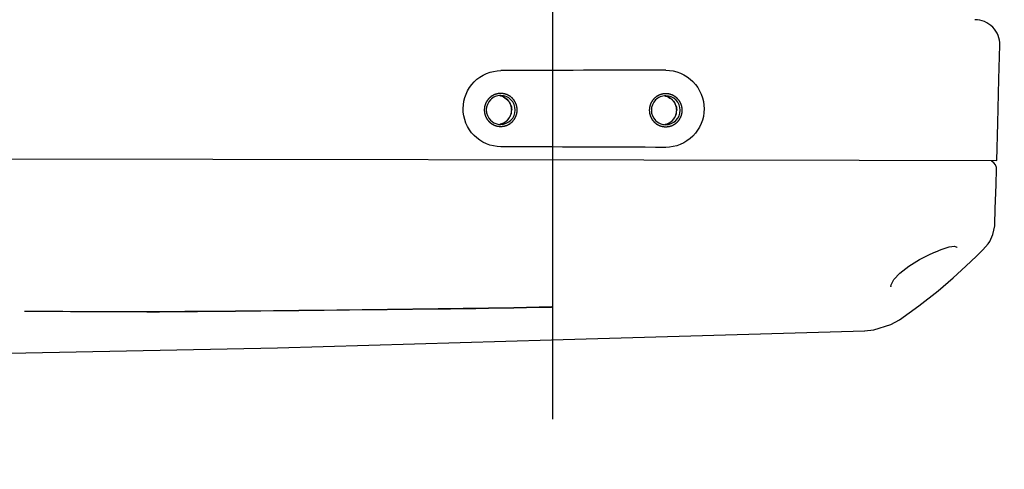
# Model space of a CAD drawing. Header units: millimetres. Extents: x 4086 to 10416, y 123 to 1549.
# Tile 231 of 256: x 9509 to 9529, y 572 to 581. Entities that reach past the tile are written whole.
import ezdxf

# ---------------------------------------------------------------- set-up
doc = ezdxf.new("R2010")
doc.units = ezdxf.units.MM
for name, color, linetype in [('中心线', 7, 'Continuous'), ('外形图', 7, 'Continuous'), ('运动范围', 7, 'Continuous')]:
    doc.layers.add(name, color=color, linetype=linetype)
doc.styles.add('思源黑', font='SourceHanSansCN-Normal.ttf')
doc.dimstyles.new('尺寸标注_1_6比例中六弯折', dxfattribs={"dimtxt": 10, "dimasz": 8, "dimexe": 2, "dimexo": 1.5, "dimgap": 1, "dimtad": 1, "dimtih": 1, "dimtoh": 1, "dimdec": 1, "dimlfac": 6, "dimdsep": 46, "dimtxsty": '思源黑', "dimcen": 0.09, "dimadec": 0, "dimazin": 0, "dimtp": 0.01, "dimtm": 0.01, "dimtfac": 1, "dimtdec": 1, "dimtofl": 0, "dimtmove": 0, "dimatfit": 3, "dimfxl": 1, "dimtolj": 1, "dimarcsym": 0})

# ---------------------------------------------------------------- blocks, each defined once
blk = doc.blocks.new('*D680')
at = {"layer": 'Defpoints', "color": 0}
for p in [(9364.758, 590.013), (9588.057, 409.452)]:
    blk.add_point(p, dxfattribs=at)
at = {"layer": '中心线', "color": 0}
for p, q in [((9364.758, 589.923), (9364.758, 590.103)), ((9364.668, 590.013), (9364.848, 590.013))]:
    blk.add_line(p, q, dxfattribs=at)
at = {"layer": '中心线', "color": 0, "lineweight": -2}
for p in [(9594.278, 404.422), (9657.035, 383.913)]:
    blk.add_line(p, (9619.641, 383.913), dxfattribs=at)
at = {"layer": '中心线', "color": 0}
blk.add_solid([(9595.116, 405.459), (9593.439, 403.385), (9588.057, 409.452)], dxfattribs=at)
at = {"layer": '中心线', "color": 0, "insert": (9638.838, 395.282), "char_height": 10, "attachment_point": 2, "style": '思源黑'}
blk.add_mtext('\\A1;R1723', dxfattribs=at)

msp = doc.modelspace()

# ---------------------------------------------------------------- linework, layer by layer
at = {"layer": '中心线', "color": 0}
msp.add_line((9519.749, 572.936), (9519.749, 608.733), dxfattribs=at)
at = {"layer": '外形图', "color": 7, "linetype": 'Continuous'}
for p, q in [((9475.194, 578.239), (9525.917, 578.15)), ((9525.917, 578.15), (9528.69, 578.146)), ((9528.633, 578.101), (9528.582, 578.133)), ((9527.46, 576.308), (9527.572, 576.352)), ((9527.892, 576.398), (9527.892, 576.399)), ((9528.376, 576.312), (9528.409, 576.346)), ((9528.409, 576.346), (9528.516, 576.471)), ((9528.516, 576.471), (9528.548, 576.517)), ((9528.516, 576.471), (9528.516, 576.471)), ((9528.548, 576.517), (9528.548, 576.517)), ((9527.348, 576.262), (9527.459, 576.308)), ((9528.28, 576.221), (9528.376, 576.312)), ((9526.558, 575.607), (9526.558, 575.606)), ((9526.732, 574.94), (9526.73, 574.939)), ((9519.722, 574.536), (9526.035, 574.72))]:
    msp.add_line(p, q, dxfattribs=at)
for points in [[(9528.69, 578.146), (9528.711, 578.896), (9528.734, 579.78), (9528.751, 580.468)], [(9528.685, 577.974), (9528.683, 578.006), (9528.667, 578.056), (9528.633, 578.101)], [(9528.651, 576.855), (9528.661, 577.172), (9528.676, 577.662), (9528.685, 577.974)], [(9528.548, 576.517), (9528.614, 576.657), (9528.65, 576.832), (9528.651, 576.855)], [(9527.572, 576.352), (9527.734, 576.406), (9527.84, 576.419), (9527.887, 576.404), (9527.892, 576.401)], [(9526.558, 575.607), (9526.563, 575.642), (9526.618, 575.748), (9526.738, 575.88), (9526.917, 576.021), (9527.131, 576.154), (9527.348, 576.262)], [(9526.73, 574.939), (9527.124, 575.218), (9527.513, 575.525), (9527.812, 575.783), (9528.068, 576.018), (9528.28, 576.221)], [(9473.664, 575.338), (9476.721, 574.949), (9480.561, 574.623), (9485.176, 574.397), (9490.926, 574.262), (9498.548, 574.194), (9507.093, 574.234), (9514.197, 574.377), (9519.721, 574.536)], [(9526.029, 574.72), (9526.214, 574.737), (9526.558, 574.842), (9526.732, 574.941)]]:
    msp.add_lwpolyline(points, dxfattribs=at)
for centre, radius, start, end in [((9528.251, 580.48), 0.5, 358.6537, 89.9), ((9522.292, -281.617), 861.58, 90.017875, 90.238896), ((9518.697, 579.163), 0.291, 257.9234, 269.8644), ((9522.022, 579.157), 0.291, 257.9234, 269.8644)]:
    msp.add_arc(centre, radius, start, end, dxfattribs=at)
for points, knots in [([(9518.696, 578.422), (9518.501, 578.423), (9518.097, 578.592), (9517.859, 579.191), (9518.101, 579.787), (9518.505, 579.955), (9518.699, 579.956)], [0, 0, 0, 0, 6786.505488, 13587.964682, 20390.558976, 27178.289766, 27178.289766, 27178.289766, 27178.289766]), ([(9522.023, 579.963), (9522.22, 579.963), (9522.632, 579.793), (9522.876, 579.185), (9522.629, 578.578), (9522.217, 578.409), (9522.02, 578.41)], [0, 0, 0, 0, 6856.172255, 13727.660363, 20599.75513, 27456.546534, 27456.546534, 27456.546534, 27456.546534]), ([(9519.029, 579.162), (9519.028, 579.168), (9519.027, 579.179), (9519.026, 579.192), (9519.025, 579.203), (9519.024, 579.21), (9519.024, 579.215), (9519.023, 579.219), (9519.023, 579.222), (9519.023, 579.225), (9519.023, 579.226), (9519.023, 579.227), (9519.022, 579.228), (9519.022, 579.229), (9519.021, 579.232), (9519.02, 579.235), (9519.019, 579.239), (9519.018, 579.244), (9519.016, 579.251), (9519.013, 579.258), (9519.011, 579.266), (9519.009, 579.273), (9519.008, 579.278), (9519.006, 579.282), (9519.005, 579.285), (9519.005, 579.287), (9519.004, 579.288), (9519.004, 579.289), (9519.004, 579.29), (9519.003, 579.292), (9519.002, 579.294), (9519, 579.297), (9518.998, 579.3), (9518.996, 579.305), (9518.993, 579.311), (9518.989, 579.318), (9518.985, 579.325), (9518.982, 579.331), (9518.979, 579.336), (9518.977, 579.34), (9518.976, 579.343), (9518.975, 579.345), (9518.974, 579.346), (9518.974, 579.347), (9518.973, 579.348), (9518.972, 579.349), (9518.971, 579.351), (9518.968, 579.353), (9518.966, 579.357), (9518.962, 579.361), (9518.958, 579.366), (9518.953, 579.373), (9518.948, 579.379), (9518.943, 579.384), (9518.94, 579.389), (9518.937, 579.392), (9518.935, 579.395), (9518.933, 579.396), (9518.933, 579.397), (9518.932, 579.398), (9518.931, 579.399), (9518.93, 579.4), (9518.928, 579.401), (9518.926, 579.403), (9518.923, 579.406), (9518.918, 579.409), (9518.913, 579.414), (9518.907, 579.419), (9518.901, 579.424), (9518.895, 579.428), (9518.891, 579.432), (9518.888, 579.434), (9518.885, 579.437), (9518.884, 579.438), (9518.883, 579.439), (9518.882, 579.44), (9518.881, 579.44), (9518.88, 579.441), (9518.878, 579.442), (9518.875, 579.444), (9518.871, 579.445), (9518.866, 579.448), (9518.86, 579.451), (9518.853, 579.455), (9518.846, 579.459), (9518.84, 579.462), (9518.835, 579.465), (9518.832, 579.467), (9518.829, 579.468), (9518.827, 579.469), (9518.826, 579.47), (9518.825, 579.471), (9518.824, 579.471), (9518.822, 579.471), (9518.82, 579.472), (9518.817, 579.473), (9518.813, 579.474), (9518.808, 579.476), (9518.801, 579.478), (9518.794, 579.48), (9518.786, 579.482), (9518.779, 579.484), (9518.774, 579.486), (9518.77, 579.487), (9518.767, 579.488), (9518.765, 579.489), (9518.764, 579.489), (9518.763, 579.49), (9518.762, 579.49), (9518.76, 579.49), (9518.758, 579.49), (9518.754, 579.49), (9518.75, 579.491), (9518.745, 579.491), (9518.738, 579.492), (9518.73, 579.493), (9518.722, 579.494), (9518.715, 579.495), (9518.709, 579.495), (9518.705, 579.495), (9518.702, 579.496), (9518.699, 579.496), (9518.698, 579.496), (9518.697, 579.496), (9518.696, 579.496), (9518.695, 579.496), (9518.692, 579.496), (9518.689, 579.496), (9518.685, 579.495), (9518.679, 579.495), (9518.673, 579.494), (9518.665, 579.493), (9518.657, 579.492), (9518.65, 579.492), (9518.644, 579.491), (9518.64, 579.491), (9518.637, 579.491), (9518.635, 579.49), (9518.633, 579.49), (9518.632, 579.49), (9518.631, 579.49), (9518.63, 579.489), (9518.628, 579.489), (9518.625, 579.488), (9518.621, 579.487), (9518.616, 579.485), (9518.609, 579.483), (9518.601, 579.481), (9518.594, 579.478), (9518.587, 579.476), (9518.582, 579.475), (9518.578, 579.474), (9518.575, 579.473), (9518.572, 579.472), (9518.571, 579.472), (9518.57, 579.471), (9518.569, 579.471), (9518.568, 579.47), (9518.566, 579.469), (9518.563, 579.468), (9518.559, 579.466), (9518.555, 579.463), (9518.549, 579.46), (9518.542, 579.456), (9518.534, 579.452), (9518.528, 579.449), (9518.524, 579.447), (9518.52, 579.445), (9518.517, 579.443), (9518.515, 579.442), (9518.514, 579.441), (9518.513, 579.441), (9518.512, 579.44), (9518.511, 579.439), (9518.509, 579.438), (9518.506, 579.436), (9518.503, 579.433), (9518.499, 579.43), (9518.494, 579.425), (9518.487, 579.42), (9518.481, 579.415), (9518.476, 579.41), (9518.471, 579.407), (9518.468, 579.404), (9518.465, 579.402), (9518.464, 579.401), (9518.462, 579.4), (9518.462, 579.399), (9518.461, 579.398), (9518.46, 579.397), (9518.459, 579.395), (9518.457, 579.393), (9518.454, 579.39), (9518.45, 579.385), (9518.446, 579.38), (9518.441, 579.374), (9518.436, 579.368), (9518.432, 579.362), (9518.428, 579.358), (9518.426, 579.355), (9518.423, 579.353), (9518.422, 579.351), (9518.421, 579.35), (9518.42, 579.349), (9518.42, 579.348), (9518.419, 579.347), (9518.418, 579.345), (9518.417, 579.342), (9518.415, 579.338), (9518.412, 579.333), (9518.409, 579.327), (9518.405, 579.32), (9518.401, 579.313), (9518.398, 579.307), (9518.395, 579.302), (9518.393, 579.299), (9518.392, 579.296), (9518.391, 579.294), (9518.39, 579.293), (9518.39, 579.292), (9518.389, 579.291), (9518.389, 579.289), (9518.388, 579.287), (9518.387, 579.284), (9518.386, 579.28), (9518.384, 579.275), (9518.382, 579.268), (9518.38, 579.261), (9518.378, 579.253), (9518.376, 579.246), (9518.374, 579.241), (9518.373, 579.237), (9518.372, 579.234), (9518.371, 579.232), (9518.371, 579.23), (9518.37, 579.229), (9518.37, 579.228), (9518.37, 579.227), (9518.37, 579.225), (9518.37, 579.221), (9518.369, 579.217), (9518.369, 579.212), (9518.368, 579.205), (9518.367, 579.194), (9518.366, 579.18), (9518.364, 579.169), (9518.364, 579.164)], [0, 0, 0, 0, 22687.466823, 45374.933645, 56718.667056, 68062.400468, 73734.267173, 79406.133879, 85078.000584, 87913.933937, 89331.900614, 90749.86729, 92167.833966, 93585.800643, 96421.733996, 102093.600701, 107765.467407, 113437.334113, 124781.067524, 136124.800935, 147468.534346, 158812.267758, 164484.134463, 170156.001169, 175827.867874, 178663.801227, 180081.767904, 181499.73458, 182917.701257, 184335.667933, 187171.601286, 192843.467991, 198515.334697, 204187.201403, 215530.934814, 226874.668225, 238218.401636, 249562.135048, 255234.001753, 260905.868459, 266577.735165, 269413.668517, 270831.635194, 272249.60187, 273667.568547, 275085.535223, 277921.468576, 283593.335281, 289265.201987, 294937.068693, 306280.802104, 317624.535515, 328968.268926, 340312.002338, 345983.869043, 351655.735749, 357327.602455, 360163.535807, 361581.502484, 362999.46916, 364417.435837, 365835.402513, 368671.335866, 374343.202571, 380015.069277, 385686.935983, 397030.669394, 408374.402805, 419718.136217, 431061.869628, 436733.736333, 442405.603039, 448077.469745, 450913.403097, 452331.369774, 453749.33645, 455167.303127, 456585.269803, 459421.203156, 465093.069862, 470764.936567, 476436.803273, 487780.536684, 499124.270095, 510468.003507, 521811.736918, 527483.603623, 533155.470329, 538827.337035, 541663.270388, 543081.237064, 544499.20374, 545917.170417, 547335.137093, 550171.070446, 555842.937152, 561514.803857, 567186.670563, 578530.403974, 589874.137385, 601217.870797, 612561.604208, 618233.470914, 623905.337619, 629577.204325, 632413.137678, 633831.104354, 635249.07103, 636667.037707, 638085.004383, 640920.937736, 646592.804442, 652264.671147, 657936.537853, 669280.271264, 680624.004675, 691967.738087, 703311.471498, 708983.338204, 714655.204909, 720327.071615, 723163.004968, 724580.971644, 725998.93832, 727416.904997, 728834.871673, 731670.805026, 737342.671732, 743014.538437, 748686.405143, 760030.138554, 771373.871965, 782717.605377, 794061.338788, 799733.205494, 805405.072199, 811076.938905, 813912.872258, 815330.838934, 816748.805611, 818166.772287, 819584.738963, 822420.672316, 828092.539022, 833764.405727, 839436.272433, 850780.005844, 862123.739256, 873467.472667, 884811.206078, 890483.072784, 896154.939489, 901826.806195, 904662.739548, 906080.706224, 907498.672901, 908916.639577, 910334.606253, 913170.539606, 918842.406312, 924514.273017, 930186.139723, 941529.873134, 952873.606546, 964217.339957, 975561.073368, 981232.940074, 986904.806779, 992576.673485, 995412.606838, 996830.573514, 998248.540191, 999666.506867, 1001084.473543, 1003920.406896, 1009592.273602, 1015264.140308, 1020936.007013, 1032279.740424, 1043623.473836, 1054967.207247, 1066310.940658, 1071982.807364, 1077654.674069, 1083326.540775, 1086162.474128, 1087580.440804, 1088998.407481, 1090416.374157, 1091834.340834, 1094670.274186, 1100342.140892, 1106014.007598, 1111685.874303, 1123029.607714, 1134373.341126, 1145717.074537, 1157060.807948, 1162732.674654, 1168404.541359, 1174076.408065, 1176912.341418, 1178330.308094, 1179748.274771, 1181166.241447, 1182584.208124, 1185420.141476, 1191092.008182, 1196763.874888, 1202435.741593, 1213779.475005, 1225123.208416, 1236466.941827, 1247810.675238, 1253482.541944, 1259154.40865, 1264826.275355, 1267662.208708, 1269080.175384, 1270498.142061, 1271916.108737, 1273334.075414, 1276170.008766, 1281841.875472, 1287513.742178, 1293185.608883, 1304529.342295, 1315873.075706, 1327216.809117, 1338560.542528, 1344232.409234, 1349904.27594, 1355576.142645, 1358412.075998, 1359830.042674, 1361248.009351, 1362665.976027, 1364083.942704, 1366919.876056, 1372591.742762, 1378263.609468, 1383935.476173, 1395279.209585, 1406622.942996, 1429310.409818, 1451997.876641, 1451997.876641, 1451997.876641, 1451997.876641]), ([(9518.918, 579.163), (9518.917, 579.167), (9518.916, 579.175), (9518.915, 579.188), (9518.914, 579.198), (9518.913, 579.207), (9518.913, 579.212), (9518.912, 579.216), (9518.912, 579.218), (9518.912, 579.219), (9518.912, 579.22), (9518.912, 579.221), (9518.911, 579.223), (9518.91, 579.226), (9518.909, 579.232), (9518.906, 579.24), (9518.904, 579.248), (9518.901, 579.256), (9518.899, 579.262), (9518.898, 579.267), (9518.897, 579.271), (9518.896, 579.273), (9518.895, 579.275), (9518.894, 579.277), (9518.894, 579.278), (9518.892, 579.281), (9518.89, 579.285), (9518.887, 579.291), (9518.883, 579.299), (9518.879, 579.306), (9518.874, 579.314), (9518.872, 579.318), (9518.87, 579.322), (9518.868, 579.325), (9518.867, 579.327), (9518.866, 579.329), (9518.864, 579.331), (9518.863, 579.333), (9518.86, 579.336), (9518.857, 579.34), (9518.852, 579.345), (9518.847, 579.351), (9518.842, 579.358), (9518.837, 579.363), (9518.834, 579.367), (9518.833, 579.369), (9518.831, 579.37), (9518.83, 579.372), (9518.828, 579.374), (9518.825, 579.376), (9518.822, 579.378), (9518.818, 579.381), (9518.811, 579.387), (9518.805, 579.392), (9518.798, 579.397), (9518.793, 579.401), (9518.789, 579.404), (9518.787, 579.406), (9518.786, 579.407), (9518.785, 579.408), (9518.783, 579.409), (9518.78, 579.41), (9518.776, 579.412), (9518.772, 579.415), (9518.766, 579.418), (9518.758, 579.422), (9518.751, 579.425), (9518.743, 579.429), (9518.738, 579.432), (9518.735, 579.434), (9518.733, 579.434), (9518.732, 579.435), (9518.731, 579.435), (9518.73, 579.436), (9518.728, 579.436), (9518.724, 579.437), (9518.719, 579.439), (9518.711, 579.441), (9518.701, 579.444), (9518.688, 579.447), (9518.68, 579.449), (9518.676, 579.451)], [0, 0, 0, 0, 14776.108375, 29552.21675, 44328.325124, 51716.379312, 59104.433499, 62798.460593, 64645.47414, 66492.487686, 67415.99446, 68339.501233, 70186.51478, 73880.541874, 81268.596061, 88656.650249, 103432.758623, 110820.812811, 118208.866998, 125596.921186, 129290.948279, 132984.975373, 134831.98892, 136679.002467, 138526.016014, 140373.02956, 147761.083748, 155149.137935, 162537.192123, 177313.300497, 184701.354685, 192089.408872, 195783.435966, 199477.463059, 203171.490153, 205018.5037, 206865.517247, 210559.544341, 214253.571434, 221641.625622, 229029.679809, 236417.733996, 251193.842371, 258581.896559, 262275.923652, 265969.950746, 267816.964293, 269663.97784, 273358.004933, 277052.032027, 280746.059121, 288134.113308, 295522.167496, 310298.27587, 317686.330058, 325074.384245, 332462.438432, 334309.451979, 336156.465526, 338003.479073, 339850.49262, 343544.519714, 347238.546807, 354626.600995, 362014.655182, 369402.709369, 384178.817744, 391566.871932, 398954.926119, 402648.953213, 404495.96676, 405419.473533, 406342.980306, 408189.993853, 410037.0074, 413731.034494, 421119.088681, 428507.142869, 443283.251243, 458059.359618, 472835.467993, 472835.467993, 472835.467993, 472835.467993]), ([(9522.354, 579.157), (9522.354, 579.162), (9522.353, 579.173), (9522.351, 579.186), (9522.35, 579.197), (9522.35, 579.204), (9522.349, 579.209), (9522.349, 579.213), (9522.348, 579.217), (9522.348, 579.219), (9522.348, 579.22), (9522.348, 579.221), (9522.348, 579.222), (9522.347, 579.224), (9522.347, 579.226), (9522.346, 579.229), (9522.344, 579.233), (9522.343, 579.238), (9522.341, 579.245), (9522.339, 579.253), (9522.336, 579.26), (9522.334, 579.267), (9522.333, 579.272), (9522.332, 579.276), (9522.331, 579.279), (9522.33, 579.281), (9522.33, 579.283), (9522.329, 579.284), (9522.329, 579.285), (9522.328, 579.286), (9522.327, 579.288), (9522.325, 579.291), (9522.324, 579.294), (9522.321, 579.299), (9522.318, 579.305), (9522.314, 579.312), (9522.31, 579.32), (9522.307, 579.326), (9522.305, 579.33), (9522.303, 579.334), (9522.301, 579.337), (9522.3, 579.339), (9522.299, 579.34), (9522.299, 579.341), (9522.298, 579.342), (9522.297, 579.343), (9522.296, 579.345), (9522.294, 579.348), (9522.291, 579.351), (9522.288, 579.355), (9522.283, 579.36), (9522.278, 579.367), (9522.273, 579.373), (9522.268, 579.379), (9522.265, 579.383), (9522.262, 579.386), (9522.26, 579.389), (9522.259, 579.391), (9522.258, 579.392), (9522.257, 579.393), (9522.256, 579.393), (9522.255, 579.394), (9522.253, 579.395), (9522.251, 579.398), (9522.248, 579.4), (9522.244, 579.404), (9522.238, 579.408), (9522.232, 579.413), (9522.226, 579.418), (9522.221, 579.423), (9522.216, 579.426), (9522.213, 579.429), (9522.211, 579.431), (9522.209, 579.432), (9522.208, 579.433), (9522.207, 579.434), (9522.206, 579.434), (9522.205, 579.435), (9522.203, 579.436), (9522.2, 579.438), (9522.196, 579.44), (9522.192, 579.442), (9522.186, 579.445), (9522.178, 579.449), (9522.171, 579.453), (9522.165, 579.456), (9522.161, 579.459), (9522.157, 579.461), (9522.154, 579.462), (9522.152, 579.464), (9522.151, 579.464), (9522.15, 579.465), (9522.149, 579.465), (9522.148, 579.465), (9522.145, 579.466), (9522.142, 579.467), (9522.138, 579.468), (9522.133, 579.47), (9522.127, 579.472), (9522.119, 579.474), (9522.111, 579.477), (9522.105, 579.479), (9522.1, 579.48), (9522.096, 579.481), (9522.092, 579.482), (9522.09, 579.483), (9522.089, 579.484), (9522.088, 579.484), (9522.087, 579.484), (9522.085, 579.484), (9522.083, 579.484), (9522.08, 579.485), (9522.076, 579.485), (9522.07, 579.486), (9522.063, 579.486), (9522.055, 579.487), (9522.047, 579.488), (9522.04, 579.489), (9522.035, 579.489), (9522.03, 579.49), (9522.027, 579.49), (9522.025, 579.49), (9522.023, 579.49), (9522.022, 579.491), (9522.021, 579.49), (9522.02, 579.49), (9522.017, 579.49), (9522.014, 579.49), (9522.01, 579.489), (9522.005, 579.489), (9521.998, 579.488), (9521.99, 579.487), (9521.982, 579.487), (9521.975, 579.486), (9521.97, 579.485), (9521.966, 579.485), (9521.962, 579.485), (9521.96, 579.485), (9521.959, 579.484), (9521.958, 579.484), (9521.957, 579.484), (9521.955, 579.484), (9521.953, 579.483), (9521.95, 579.482), (9521.946, 579.481), (9521.941, 579.479), (9521.934, 579.477), (9521.927, 579.475), (9521.919, 579.473), (9521.912, 579.471), (9521.907, 579.469), (9521.903, 579.468), (9521.9, 579.467), (9521.898, 579.466), (9521.896, 579.466), (9521.895, 579.466), (9521.895, 579.465), (9521.893, 579.464), (9521.891, 579.463), (9521.888, 579.462), (9521.885, 579.46), (9521.88, 579.457), (9521.874, 579.454), (9521.867, 579.45), (9521.86, 579.447), (9521.854, 579.443), (9521.849, 579.441), (9521.845, 579.439), (9521.842, 579.437), (9521.84, 579.436), (9521.839, 579.436), (9521.838, 579.435), (9521.837, 579.434), (9521.836, 579.434), (9521.834, 579.432), (9521.832, 579.43), (9521.828, 579.427), (9521.824, 579.424), (9521.819, 579.419), (9521.812, 579.414), (9521.806, 579.409), (9521.801, 579.405), (9521.796, 579.401), (9521.793, 579.399), (9521.791, 579.396), (9521.789, 579.395), (9521.788, 579.394), (9521.787, 579.393), (9521.786, 579.392), (9521.785, 579.391), (9521.784, 579.39), (9521.782, 579.387), (9521.779, 579.384), (9521.776, 579.38), (9521.771, 579.374), (9521.766, 579.368), (9521.761, 579.362), (9521.757, 579.357), (9521.753, 579.353), (9521.751, 579.349), (9521.749, 579.347), (9521.747, 579.345), (9521.746, 579.344), (9521.746, 579.343), (9521.745, 579.342), (9521.744, 579.341), (9521.743, 579.339), (9521.742, 579.336), (9521.74, 579.332), (9521.737, 579.328), (9521.734, 579.322), (9521.73, 579.314), (9521.726, 579.307), (9521.723, 579.301), (9521.721, 579.297), (9521.719, 579.293), (9521.717, 579.29), (9521.716, 579.288), (9521.715, 579.287), (9521.715, 579.286), (9521.715, 579.285), (9521.714, 579.284), (9521.713, 579.281), (9521.712, 579.278), (9521.711, 579.274), (9521.71, 579.269), (9521.708, 579.262), (9521.705, 579.255), (9521.703, 579.247), (9521.701, 579.24), (9521.699, 579.235), (9521.698, 579.231), (9521.697, 579.228), (9521.696, 579.226), (9521.696, 579.225), (9521.696, 579.224), (9521.696, 579.223), (9521.695, 579.221), (9521.695, 579.219), (9521.695, 579.215), (9521.695, 579.211), (9521.694, 579.206), (9521.693, 579.199), (9521.692, 579.188), (9521.691, 579.174), (9521.69, 579.163), (9521.689, 579.158)], [0, 0, 0, 0, 22871.299375, 45742.598749, 57178.248436, 68613.898124, 74331.722967, 80049.547811, 85767.372655, 88626.285076, 90055.741287, 91485.197498, 92914.653709, 94344.10992, 97203.022342, 102920.847186, 108638.672029, 114356.496873, 125792.14656, 137227.796247, 148663.445935, 160099.095622, 165816.920466, 171534.745309, 177252.570153, 180111.482575, 181540.938786, 182970.394996, 184399.851207, 185829.307418, 188688.21984, 194406.044684, 200123.869527, 205841.694371, 217277.344058, 228712.993746, 240148.643433, 251584.29312, 257302.117964, 263019.942807, 268737.767651, 271596.680073, 273026.136284, 274455.592495, 275885.048706, 277314.504917, 280173.417338, 285891.242182, 291609.067026, 297326.891869, 308762.541557, 320198.191244, 331633.840931, 343069.490618, 348787.315462, 354505.140306, 360222.965149, 363081.877571, 364511.333782, 365940.789993, 367370.246204, 368799.702415, 371658.614837, 377376.43968, 383094.264524, 388812.089368, 400247.739055, 411683.388742, 423119.038429, 434554.688117, 440272.51296, 445990.337804, 451708.162648, 454567.075069, 455996.53128, 457425.987491, 458855.443702, 460284.899913, 463143.812335, 468861.637179, 474579.462022, 480297.286866, 491732.936553, 503168.58624, 514604.235928, 526039.885615, 531757.710459, 537475.535302, 543193.360146, 546052.272568, 547481.728779, 548911.184989, 550340.6412, 551770.097411, 554629.009833, 560346.834677, 566064.65952, 571782.484364, 583218.134051, 594653.783739, 606089.433426, 617525.083113, 623242.907957, 628960.7328, 634678.557644, 637537.470066, 638966.926277, 640396.382488, 641825.838699, 643255.29491, 646114.207331, 651832.032175, 657549.857019, 663267.681862, 674703.33155, 686138.981237, 697574.630924, 709010.280611, 714728.105455, 720445.930299, 726163.755142, 729022.667564, 730452.123775, 731881.579986, 733311.036197, 734740.492408, 737599.40483, 743317.229673, 749035.054517, 754752.879361, 766188.529048, 777624.178735, 789059.828422, 800495.47811, 806213.302953, 811931.127797, 817648.952641, 820507.865062, 821937.321273, 823366.777484, 824796.233695, 826225.689906, 829084.602328, 834802.427172, 840520.252015, 846238.076859, 857673.726546, 869109.376233, 880545.025921, 891980.675608, 897698.500452, 903416.325295, 909134.150139, 911993.062561, 913422.518772, 914851.974982, 916281.431193, 917710.887404, 920569.799826, 926287.62467, 932005.449513, 937723.274357, 949158.924044, 960594.573732, 972030.223419, 983465.873106, 989183.69795, 994901.522793, 1000619.347637, 1003478.260059, 1004907.71627, 1006337.172481, 1007766.628692, 1009196.084903, 1012054.997324, 1017772.822168, 1023490.647012, 1029208.471855, 1040644.121543, 1052079.77123, 1063515.420917, 1074951.070604, 1080668.895448, 1086386.720292, 1092104.545135, 1094963.457557, 1096392.913768, 1097822.369979, 1099251.82619, 1100681.282401, 1103540.194823, 1109258.019666, 1114975.84451, 1120693.669354, 1132129.319041, 1143564.968728, 1155000.618415, 1166436.268103, 1172154.092946, 1177871.91779, 1183589.742634, 1186448.655055, 1187878.111266, 1189307.567477, 1190737.023688, 1192166.479899, 1195025.392321, 1200743.217165, 1206461.042008, 1212178.866852, 1223614.516539, 1235050.166226, 1246485.815914, 1257921.465601, 1263639.290445, 1269357.115288, 1275074.940132, 1277933.852554, 1279363.308765, 1280792.764975, 1282222.221186, 1283651.677397, 1286510.589819, 1292228.414663, 1297946.239506, 1303664.06435, 1315099.714037, 1326535.363725, 1337971.013412, 1349406.663099, 1355124.487943, 1360842.312786, 1366560.13763, 1369419.050052, 1370848.506263, 1372277.962474, 1373707.418685, 1375136.874896, 1377995.787317, 1383713.612161, 1389431.437005, 1395149.261848, 1406584.911536, 1418020.561223, 1440891.860597, 1463763.159972, 1463763.159972, 1463763.159972, 1463763.159972]), ([(9522.243, 579.157), (9522.242, 579.161), (9522.242, 579.169), (9522.24, 579.182), (9522.239, 579.193), (9522.238, 579.201), (9522.238, 579.206), (9522.238, 579.21), (9522.237, 579.212), (9522.237, 579.213), (9522.237, 579.214), (9522.237, 579.215), (9522.236, 579.217), (9522.235, 579.221), (9522.234, 579.226), (9522.231, 579.234), (9522.229, 579.242), (9522.226, 579.25), (9522.224, 579.256), (9522.223, 579.261), (9522.222, 579.265), (9522.221, 579.268), (9522.22, 579.27), (9522.22, 579.271), (9522.219, 579.272), (9522.217, 579.275), (9522.215, 579.28), (9522.212, 579.285), (9522.208, 579.293), (9522.204, 579.3), (9522.2, 579.308), (9522.197, 579.313), (9522.195, 579.316), (9522.193, 579.319), (9522.192, 579.322), (9522.191, 579.323), (9522.19, 579.325), (9522.188, 579.327), (9522.185, 579.33), (9522.182, 579.334), (9522.178, 579.339), (9522.172, 579.345), (9522.167, 579.352), (9522.162, 579.358), (9522.159, 579.361), (9522.158, 579.363), (9522.156, 579.364), (9522.155, 579.366), (9522.153, 579.368), (9522.15, 579.37), (9522.147, 579.372), (9522.143, 579.376), (9522.136, 579.381), (9522.13, 579.386), (9522.123, 579.391), (9522.118, 579.395), (9522.115, 579.398), (9522.112, 579.4), (9522.111, 579.401), (9522.11, 579.402), (9522.108, 579.403), (9522.105, 579.405), (9522.102, 579.406), (9522.097, 579.409), (9522.091, 579.412), (9522.083, 579.416), (9522.076, 579.42), (9522.068, 579.424), (9522.063, 579.426), (9522.06, 579.428), (9522.058, 579.429), (9522.057, 579.429), (9522.056, 579.429), (9522.055, 579.43), (9522.053, 579.43), (9522.049, 579.431), (9522.044, 579.433), (9522.036, 579.435), (9522.026, 579.438), (9522.013, 579.441), (9522.005, 579.444), (9522.001, 579.445)], [0, 0, 0, 0, 14895.744375, 29791.48875, 44687.233125, 52135.105312, 59582.9775, 63306.913594, 65168.881641, 67030.849687, 67961.833711, 68892.817734, 70754.785781, 74478.721875, 81926.594062, 89374.46625, 104270.210625, 111718.082812, 119165.955, 126613.827187, 130337.763281, 134061.699375, 135923.667422, 137785.635469, 139647.603516, 141509.571562, 148957.44375, 156405.315937, 163853.188125, 178748.9325, 186196.804687, 193644.676875, 197368.612969, 201092.549062, 204816.485156, 206678.453203, 208540.42125, 212264.357344, 215988.293437, 223436.165625, 230884.037812, 238331.91, 253227.654375, 260675.526562, 264399.462656, 268123.39875, 269985.366797, 271847.334844, 275571.270937, 279295.207031, 283019.143125, 290467.015312, 297914.8875, 312810.631875, 320258.504062, 327706.37625, 335154.248437, 337016.216484, 338878.184531, 340740.152578, 342602.120625, 346326.056718, 350049.992812, 357497.865, 364945.737187, 372393.609375, 387289.35375, 394737.225937, 402185.098125, 405909.034218, 407771.002265, 408701.986289, 409632.970312, 411494.938359, 413356.906406, 417080.8425, 424528.714687, 431976.586875, 446872.33125, 461768.075625, 476663.82, 476663.82, 476663.82, 476663.82]), ([(9518.364, 579.164), (9518.364, 579.158), (9518.365, 579.147), (9518.367, 579.134), (9518.368, 579.123), (9518.368, 579.116), (9518.369, 579.111), (9518.369, 579.107), (9518.37, 579.104), (9518.37, 579.101), (9518.37, 579.1), (9518.37, 579.099), (9518.37, 579.098), (9518.371, 579.097), (9518.371, 579.094), (9518.372, 579.091), (9518.374, 579.087), (9518.375, 579.082), (9518.377, 579.075), (9518.379, 579.068), (9518.382, 579.06), (9518.384, 579.053), (9518.385, 579.048), (9518.386, 579.044), (9518.387, 579.041), (9518.388, 579.039), (9518.388, 579.037), (9518.389, 579.036), (9518.389, 579.036), (9518.39, 579.034), (9518.391, 579.032), (9518.393, 579.029), (9518.394, 579.026), (9518.397, 579.021), (9518.4, 579.015), (9518.404, 579.008), (9518.408, 579.001), (9518.411, 578.995), (9518.413, 578.99), (9518.415, 578.986), (9518.417, 578.983), (9518.418, 578.981), (9518.419, 578.98), (9518.419, 578.979), (9518.42, 578.978), (9518.421, 578.977), (9518.422, 578.975), (9518.424, 578.973), (9518.427, 578.969), (9518.43, 578.965), (9518.435, 578.96), (9518.44, 578.953), (9518.445, 578.947), (9518.45, 578.942), (9518.453, 578.937), (9518.456, 578.934), (9518.458, 578.931), (9518.459, 578.93), (9518.46, 578.929), (9518.461, 578.928), (9518.462, 578.927), (9518.463, 578.926), (9518.465, 578.925), (9518.467, 578.923), (9518.47, 578.92), (9518.474, 578.916), (9518.48, 578.912), (9518.486, 578.907), (9518.492, 578.902), (9518.497, 578.898), (9518.502, 578.894), (9518.505, 578.891), (9518.507, 578.889), (9518.509, 578.888), (9518.51, 578.887), (9518.511, 578.886), (9518.512, 578.886), (9518.513, 578.885), (9518.515, 578.884), (9518.518, 578.882), (9518.522, 578.881), (9518.526, 578.878), (9518.532, 578.875), (9518.539, 578.871), (9518.547, 578.867), (9518.553, 578.864), (9518.557, 578.861), (9518.561, 578.859), (9518.564, 578.858), (9518.566, 578.857), (9518.567, 578.856), (9518.568, 578.855), (9518.569, 578.855), (9518.57, 578.855), (9518.573, 578.854), (9518.576, 578.853), (9518.58, 578.852), (9518.585, 578.85), (9518.591, 578.848), (9518.599, 578.846), (9518.607, 578.844), (9518.613, 578.842), (9518.618, 578.84), (9518.622, 578.839), (9518.626, 578.838), (9518.628, 578.837), (9518.629, 578.837), (9518.63, 578.836), (9518.631, 578.836), (9518.632, 578.836), (9518.635, 578.836), (9518.638, 578.835), (9518.642, 578.835), (9518.648, 578.835), (9518.655, 578.834), (9518.663, 578.833), (9518.671, 578.832), (9518.678, 578.831), (9518.683, 578.831), (9518.688, 578.83), (9518.691, 578.83), (9518.693, 578.83), (9518.695, 578.83), (9518.696, 578.83), (9518.697, 578.83), (9518.698, 578.83), (9518.701, 578.83), (9518.704, 578.83), (9518.708, 578.831), (9518.713, 578.831), (9518.72, 578.832), (9518.728, 578.833), (9518.736, 578.834), (9518.743, 578.834), (9518.748, 578.835), (9518.752, 578.835), (9518.756, 578.835), (9518.758, 578.836), (9518.759, 578.836), (9518.76, 578.836), (9518.761, 578.836), (9518.763, 578.837), (9518.765, 578.837), (9518.768, 578.838), (9518.772, 578.839), (9518.777, 578.841), (9518.784, 578.843), (9518.791, 578.845), (9518.799, 578.848), (9518.806, 578.85), (9518.811, 578.851), (9518.815, 578.852), (9518.818, 578.853), (9518.82, 578.854), (9518.822, 578.854), (9518.823, 578.855), (9518.823, 578.855), (9518.825, 578.856), (9518.827, 578.857), (9518.83, 578.858), (9518.833, 578.86), (9518.838, 578.863), (9518.844, 578.866), (9518.851, 578.87), (9518.858, 578.874), (9518.864, 578.877), (9518.869, 578.879), (9518.873, 578.881), (9518.876, 578.883), (9518.878, 578.884), (9518.879, 578.885), (9518.88, 578.885), (9518.881, 578.886), (9518.882, 578.887), (9518.884, 578.888), (9518.886, 578.89), (9518.89, 578.893), (9518.894, 578.896), (9518.899, 578.901), (9518.906, 578.906), (9518.912, 578.911), (9518.917, 578.916), (9518.922, 578.919), (9518.925, 578.922), (9518.927, 578.924), (9518.929, 578.925), (9518.93, 578.926), (9518.931, 578.927), (9518.932, 578.928), (9518.933, 578.929), (9518.934, 578.931), (9518.936, 578.933), (9518.939, 578.936), (9518.942, 578.94), (9518.947, 578.946), (9518.952, 578.952), (9518.957, 578.958), (9518.961, 578.963), (9518.965, 578.968), (9518.967, 578.971), (9518.969, 578.973), (9518.971, 578.975), (9518.972, 578.976), (9518.972, 578.977), (9518.973, 578.978), (9518.974, 578.979), (9518.975, 578.981), (9518.976, 578.984), (9518.978, 578.988), (9518.981, 578.993), (9518.984, 578.999), (9518.988, 579.006), (9518.992, 579.013), (9518.995, 579.019), (9518.997, 579.024), (9518.999, 579.027), (9519.001, 579.03), (9519.002, 579.032), (9519.003, 579.033), (9519.003, 579.034), (9519.003, 579.035), (9519.004, 579.037), (9519.005, 579.039), (9519.006, 579.042), (9519.007, 579.046), (9519.008, 579.051), (9519.01, 579.058), (9519.013, 579.065), (9519.015, 579.073), (9519.017, 579.08), (9519.019, 579.085), (9519.02, 579.089), (9519.021, 579.092), (9519.022, 579.094), (9519.022, 579.096), (9519.022, 579.097), (9519.022, 579.098), (9519.022, 579.099), (9519.023, 579.101), (9519.023, 579.105), (9519.023, 579.109), (9519.024, 579.114), (9519.025, 579.121), (9519.026, 579.132), (9519.027, 579.146), (9519.028, 579.157), (9519.029, 579.162)], [0, 0, 0, 0, 22688.935483, 45377.870967, 56722.338708, 68066.80645, 73739.040321, 79411.274192, 85083.508062, 87919.624998, 89337.683466, 90755.741933, 92173.800401, 93591.858869, 96427.975804, 102100.209675, 107772.443546, 113444.677417, 124789.145158, 136133.6129, 147478.080642, 158822.548383, 164494.782254, 170167.016125, 175839.249996, 178675.366931, 180093.425399, 181511.483867, 182929.542334, 184347.600802, 187183.717737, 192855.951608, 198528.185479, 204200.41935, 215544.887092, 226889.354833, 238233.822575, 249578.290317, 255250.524187, 260922.758058, 266594.991929, 269431.108865, 270849.167332, 272267.2258, 273685.284268, 275103.342735, 277939.459671, 283611.693542, 289283.927412, 294956.161283, 306300.629025, 317645.096767, 328989.564508, 340334.03225, 346006.266121, 351678.499992, 357350.733862, 360186.850798, 361604.909266, 363022.967733, 364441.026201, 365859.084669, 368695.201604, 374367.435475, 380039.669346, 385711.903217, 397056.370958, 408400.8387, 419745.306442, 431089.774183, 436762.008054, 442434.241925, 448106.475796, 450942.592731, 452360.651199, 453778.709667, 455196.768134, 456614.826602, 459450.943537, 465123.177408, 470795.411279, 476467.64515, 487812.112892, 499156.580633, 510501.048375, 521845.516117, 527517.749987, 533189.983858, 538862.217729, 541698.334665, 543116.393132, 544534.4516, 545952.510068, 547370.568535, 550206.685471, 555878.919342, 561551.153212, 567223.387083, 578567.854825, 589912.322567, 601256.790308, 612601.25805, 618273.491921, 623945.725792, 629617.959662, 632454.076598, 633872.135066, 635290.193533, 636708.252001, 638126.310469, 640962.427404, 646634.661275, 652306.895146, 657979.129017, 669323.596758, 680668.0645, 692012.532242, 703356.999983, 709029.233854, 714701.467725, 720373.701596, 723209.818531, 724627.876999, 726045.935467, 727463.993934, 728882.052402, 731718.169337, 737390.403208, 743062.637079, 748734.87095, 760079.338692, 771423.806433, 782768.274175, 794112.741917, 799784.975787, 805457.209658, 811129.443529, 813965.560464, 815383.618932, 816801.6774, 818219.735868, 819637.794335, 822473.911271, 828146.145142, 833818.379012, 839490.612883, 850835.080625, 862179.548367, 873524.016108, 884868.48385, 890540.717721, 896212.951592, 901885.185462, 904721.302398, 906139.360866, 907557.419333, 908975.477801, 910393.536269, 913229.653204, 918901.887075, 924574.120946, 930246.354817, 941590.822558, 952935.2903, 964279.758042, 975624.225783, 981296.459654, 986968.693525, 992640.927396, 995477.044331, 996895.102799, 998313.161267, 999731.219734, 1001149.278202, 1003985.395137, 1009657.629008, 1015329.862879, 1021002.09675, 1032346.564492, 1043691.032233, 1055035.499975, 1066379.967717, 1072052.201587, 1077724.435458, 1083396.669329, 1086232.786264, 1087650.844732, 1089068.9032, 1090486.961668, 1091905.020135, 1094741.137071, 1100413.370942, 1106085.604812, 1111757.838683, 1123102.306425, 1134446.774167, 1145791.241908, 1157135.70965, 1162807.943521, 1168480.177392, 1174152.411262, 1176988.528198, 1178406.586665, 1179824.645133, 1181242.703601, 1182660.762069, 1185496.879004, 1191169.112875, 1196841.346746, 1202513.580617, 1213858.048358, 1225202.5161, 1236546.983842, 1247891.451583, 1253563.685454, 1259235.919325, 1264908.153196, 1267744.270131, 1269162.328599, 1270580.387067, 1271998.445534, 1273416.504002, 1276252.620937, 1281924.854808, 1287597.088679, 1293269.32255, 1304613.790291, 1315958.258033, 1327302.725775, 1338647.193516, 1344319.427387, 1349991.661258, 1355663.895129, 1358500.012064, 1359918.070532, 1361336.129, 1362754.187468, 1364172.245935, 1367008.362871, 1372680.596741, 1378352.830612, 1384025.064483, 1395369.532225, 1406713.999966, 1429402.93545, 1452091.870933, 1452091.870933, 1452091.870933, 1452091.870933]), ([(9518.675, 578.875), (9518.679, 578.877), (9518.687, 578.879), (9518.699, 578.882), (9518.709, 578.885), (9518.718, 578.887), (9518.723, 578.889), (9518.726, 578.89), (9518.728, 578.89), (9518.73, 578.89), (9518.731, 578.891), (9518.731, 578.891), (9518.733, 578.892), (9518.736, 578.894), (9518.741, 578.896), (9518.749, 578.9), (9518.756, 578.904), (9518.764, 578.907), (9518.769, 578.91), (9518.774, 578.913), (9518.778, 578.914), (9518.78, 578.916), (9518.782, 578.917), (9518.783, 578.918), (9518.785, 578.919), (9518.787, 578.921), (9518.791, 578.924), (9518.796, 578.928), (9518.803, 578.933), (9518.81, 578.938), (9518.816, 578.943), (9518.82, 578.947), (9518.824, 578.949), (9518.826, 578.951), (9518.829, 578.953), (9518.83, 578.955), (9518.831, 578.956), (9518.833, 578.958), (9518.836, 578.962), (9518.839, 578.966), (9518.843, 578.97), (9518.849, 578.977), (9518.854, 578.983), (9518.859, 578.989), (9518.862, 578.992), (9518.863, 578.994), (9518.865, 578.996), (9518.866, 578.997), (9518.867, 579), (9518.869, 579.002), (9518.871, 579.006), (9518.873, 579.011), (9518.877, 579.018), (9518.882, 579.026), (9518.886, 579.033), (9518.889, 579.038), (9518.891, 579.043), (9518.893, 579.045), (9518.893, 579.047), (9518.894, 579.048), (9518.895, 579.05), (9518.895, 579.053), (9518.897, 579.057), (9518.898, 579.062), (9518.9, 579.068), (9518.903, 579.076), (9518.905, 579.085), (9518.908, 579.093), (9518.91, 579.098), (9518.911, 579.101), (9518.911, 579.103), (9518.912, 579.104), (9518.912, 579.105), (9518.912, 579.107), (9518.912, 579.109), (9518.912, 579.113), (9518.913, 579.118), (9518.914, 579.126), (9518.915, 579.137), (9518.916, 579.15), (9518.917, 579.158), (9518.918, 579.163)], [0, 0, 0, 0, 14779.718019, 29559.436038, 44339.154056, 51729.013066, 59118.872075, 62813.80158, 64661.266332, 66508.731085, 67432.463461, 68356.195837, 70203.660589, 73898.590094, 81288.449104, 88678.308113, 103458.026132, 110847.885141, 118237.744151, 125627.60316, 129322.532665, 133017.462169, 134864.926922, 136712.391674, 138559.856426, 140407.321179, 147797.180188, 155187.039198, 162576.898207, 177356.616226, 184746.475235, 192136.334245, 195831.263749, 199526.193254, 203221.122759, 205068.587511, 206916.052264, 210610.981768, 214305.911273, 221695.770282, 229085.629292, 236475.488301, 251255.20632, 258645.065329, 262339.994834, 266034.924339, 267882.389091, 269729.853844, 273424.783348, 277119.712853, 280814.642358, 288204.501367, 295594.360377, 310374.078395, 317763.937405, 325153.796414, 332543.655424, 334391.120176, 336238.584928, 338086.049681, 339933.514433, 343628.443938, 347323.373442, 354713.232452, 362103.091461, 369492.950471, 384272.668489, 391662.527499, 399052.386508, 402747.316013, 404594.780765, 405518.513142, 406442.245518, 408289.71027, 410137.175022, 413832.104527, 421221.963537, 428611.822546, 443391.540565, 458171.258584, 472950.976602, 472950.976602, 472950.976602, 472950.976602]), ([(9521.689, 579.158), (9521.69, 579.152), (9521.691, 579.142), (9521.692, 579.128), (9521.693, 579.117), (9521.694, 579.111), (9521.694, 579.105), (9521.695, 579.101), (9521.695, 579.098), (9521.695, 579.095), (9521.695, 579.094), (9521.695, 579.093), (9521.696, 579.092), (9521.696, 579.091), (9521.697, 579.088), (9521.698, 579.085), (9521.699, 579.081), (9521.7, 579.076), (9521.702, 579.07), (9521.705, 579.062), (9521.707, 579.054), (9521.709, 579.048), (9521.71, 579.042), (9521.712, 579.038), (9521.713, 579.035), (9521.713, 579.033), (9521.714, 579.032), (9521.714, 579.031), (9521.714, 579.03), (9521.715, 579.029), (9521.716, 579.026), (9521.718, 579.024), (9521.72, 579.02), (9521.722, 579.015), (9521.725, 579.009), (9521.729, 579.002), (9521.733, 578.995), (9521.736, 578.989), (9521.739, 578.984), (9521.741, 578.98), (9521.742, 578.977), (9521.743, 578.975), (9521.744, 578.974), (9521.744, 578.973), (9521.745, 578.972), (9521.746, 578.971), (9521.747, 578.969), (9521.75, 578.967), (9521.752, 578.964), (9521.756, 578.959), (9521.76, 578.954), (9521.765, 578.948), (9521.77, 578.941), (9521.775, 578.936), (9521.778, 578.932), (9521.781, 578.928), (9521.783, 578.926), (9521.785, 578.924), (9521.785, 578.923), (9521.786, 578.922), (9521.787, 578.921), (9521.788, 578.92), (9521.79, 578.919), (9521.792, 578.917), (9521.795, 578.914), (9521.8, 578.911), (9521.805, 578.906), (9521.811, 578.901), (9521.817, 578.896), (9521.823, 578.892), (9521.827, 578.888), (9521.83, 578.886), (9521.832, 578.884), (9521.834, 578.882), (9521.835, 578.881), (9521.836, 578.88), (9521.837, 578.88), (9521.838, 578.879), (9521.84, 578.878), (9521.843, 578.877), (9521.847, 578.875), (9521.852, 578.872), (9521.858, 578.869), (9521.865, 578.865), (9521.872, 578.861), (9521.878, 578.858), (9521.883, 578.855), (9521.886, 578.854), (9521.889, 578.852), (9521.891, 578.851), (9521.892, 578.85), (9521.893, 578.85), (9521.894, 578.849), (9521.896, 578.849), (9521.898, 578.848), (9521.901, 578.847), (9521.905, 578.846), (9521.91, 578.844), (9521.917, 578.842), (9521.924, 578.84), (9521.932, 578.838), (9521.939, 578.836), (9521.944, 578.834), (9521.948, 578.833), (9521.951, 578.832), (9521.953, 578.831), (9521.954, 578.831), (9521.955, 578.83), (9521.956, 578.83), (9521.958, 578.83), (9521.96, 578.83), (9521.964, 578.83), (9521.968, 578.829), (9521.973, 578.829), (9521.98, 578.828), (9521.988, 578.827), (9521.996, 578.826), (9522.003, 578.826), (9522.009, 578.825), (9522.013, 578.825), (9522.016, 578.824), (9522.019, 578.824), (9522.02, 578.824), (9522.021, 578.824), (9522.022, 578.824), (9522.023, 578.824), (9522.026, 578.824), (9522.029, 578.825), (9522.033, 578.825), (9522.039, 578.826), (9522.045, 578.826), (9522.053, 578.827), (9522.061, 578.828), (9522.068, 578.828), (9522.074, 578.829), (9522.078, 578.829), (9522.081, 578.83), (9522.083, 578.83), (9522.085, 578.83), (9522.086, 578.83), (9522.087, 578.83), (9522.088, 578.831), (9522.09, 578.831), (9522.093, 578.832), (9522.097, 578.834), (9522.102, 578.835), (9522.109, 578.837), (9522.117, 578.839), (9522.124, 578.842), (9522.131, 578.844), (9522.136, 578.845), (9522.14, 578.846), (9522.143, 578.847), (9522.146, 578.848), (9522.147, 578.848), (9522.148, 578.849), (9522.149, 578.849), (9522.15, 578.85), (9522.152, 578.851), (9522.155, 578.853), (9522.159, 578.854), (9522.163, 578.857), (9522.169, 578.86), (9522.176, 578.864), (9522.184, 578.868), (9522.19, 578.871), (9522.194, 578.874), (9522.198, 578.875), (9522.201, 578.877), (9522.203, 578.878), (9522.204, 578.879), (9522.205, 578.879), (9522.206, 578.88), (9522.207, 578.881), (9522.209, 578.882), (9522.212, 578.884), (9522.215, 578.887), (9522.219, 578.891), (9522.224, 578.895), (9522.231, 578.9), (9522.237, 578.905), (9522.242, 578.91), (9522.247, 578.913), (9522.25, 578.916), (9522.253, 578.918), (9522.254, 578.92), (9522.256, 578.92), (9522.256, 578.921), (9522.257, 578.922), (9522.258, 578.923), (9522.259, 578.925), (9522.261, 578.927), (9522.264, 578.93), (9522.267, 578.935), (9522.272, 578.94), (9522.277, 578.946), (9522.282, 578.952), (9522.286, 578.958), (9522.29, 578.962), (9522.292, 578.965), (9522.295, 578.968), (9522.296, 578.969), (9522.297, 578.97), (9522.298, 578.971), (9522.298, 578.972), (9522.299, 578.973), (9522.3, 578.975), (9522.301, 578.978), (9522.303, 578.982), (9522.306, 578.987), (9522.309, 578.993), (9522.313, 579), (9522.317, 579.007), (9522.32, 579.013), (9522.323, 579.018), (9522.325, 579.021), (9522.326, 579.024), (9522.327, 579.026), (9522.328, 579.028), (9522.328, 579.029), (9522.329, 579.03), (9522.329, 579.031), (9522.33, 579.033), (9522.331, 579.036), (9522.332, 579.04), (9522.334, 579.045), (9522.336, 579.052), (9522.338, 579.06), (9522.34, 579.067), (9522.342, 579.074), (9522.344, 579.079), (9522.345, 579.083), (9522.346, 579.086), (9522.347, 579.088), (9522.347, 579.09), (9522.347, 579.091), (9522.348, 579.092), (9522.348, 579.093), (9522.348, 579.096), (9522.348, 579.099), (9522.349, 579.103), (9522.349, 579.109), (9522.35, 579.115), (9522.351, 579.126), (9522.352, 579.14), (9522.354, 579.151), (9522.354, 579.157)], [0, 0, 0, 0, 22872.78044, 45745.560881, 57181.951101, 68618.341321, 74336.536431, 80054.731541, 85772.926651, 88632.024206, 90061.572984, 91491.121761, 92920.670539, 94350.219317, 97209.316872, 102927.511982, 108645.707092, 114363.902202, 125800.292422, 137236.682642, 148673.072862, 160109.463083, 165827.658193, 171545.853303, 177264.048413, 180123.145968, 181552.694745, 182982.243523, 184411.7923, 185841.341078, 188700.438633, 194418.633743, 200136.828853, 205855.023963, 217291.414184, 228727.804404, 240164.194624, 251600.584844, 257318.779954, 263036.975064, 268755.170174, 271614.267729, 273043.816507, 274473.365284, 275902.914062, 277332.46284, 280191.560395, 285909.755505, 291627.950615, 297346.145725, 308782.535945, 320218.926165, 331655.316385, 343091.706606, 348809.901716, 354528.096826, 360246.291936, 363105.389491, 364534.938268, 365964.487046, 367394.035823, 368823.584601, 371682.682156, 377400.877266, 383119.072376, 388837.267486, 400273.657707, 411710.047927, 423146.438147, 434582.828367, 440301.023477, 446019.218587, 451737.413697, 454596.511252, 456026.06003, 457455.608807, 458885.157585, 460314.706362, 463173.803918, 468891.999028, 474610.194138, 480328.389248, 491764.779468, 503201.169688, 514637.559908, 526073.950129, 531792.145239, 537510.340349, 543228.535459, 546087.633014, 547517.181791, 548946.730569, 550376.279346, 551805.828124, 554664.925679, 560383.120789, 566101.315899, 571819.511009, 583255.901229, 594692.29145, 606128.68167, 617565.07189, 623283.267, 629001.46211, 634719.65722, 637578.754775, 639008.303553, 640437.85233, 641867.401108, 643296.949885, 646156.04744, 651874.242551, 657592.437661, 663310.632771, 674747.022991, 686183.413211, 697619.803431, 709056.193652, 714774.388762, 720492.583872, 726210.778982, 729069.876537, 730499.425314, 731928.974092, 733358.522869, 734788.071647, 737647.169202, 743365.364312, 749083.559422, 754801.754532, 766238.144752, 777674.534973, 789110.925193, 800547.315413, 806265.510523, 811983.705633, 817701.900743, 820560.998298, 821990.547076, 823420.095853, 824849.644631, 826279.193408, 829138.290963, 834856.486074, 840574.681184, 846292.876294, 857729.266514, 869165.656734, 880602.046954, 892038.437174, 897756.632285, 903474.827395, 909193.022505, 912052.12006, 913481.668837, 914911.217615, 916340.766392, 917770.31517, 920629.412725, 926347.607835, 932065.802945, 937783.998055, 949220.388275, 960656.778496, 972093.168716, 983529.558936, 989247.754046, 994965.949156, 1000684.144266, 1003543.241821, 1004972.790599, 1006402.339376, 1007831.888154, 1009261.436931, 1012120.534486, 1017838.729597, 1023556.924707, 1029275.119817, 1040711.510037, 1052147.900257, 1063584.290477, 1075020.680697, 1080738.875808, 1086457.070918, 1092175.266028, 1095034.363583, 1096463.91236, 1097893.461138, 1099323.009915, 1100752.558693, 1103611.656248, 1109329.851358, 1115048.046468, 1120766.241578, 1132202.631798, 1143639.022019, 1155075.412239, 1166511.802459, 1172229.997569, 1177948.192679, 1183666.387789, 1186525.485344, 1187955.034122, 1189384.582899, 1190814.131677, 1192243.680454, 1195102.778009, 1200820.97312, 1206539.16823, 1212257.36334, 1223693.75356, 1235130.14378, 1246566.534, 1258002.92422, 1263721.119331, 1269439.314441, 1275157.509551, 1278016.607106, 1279446.155883, 1280875.704661, 1282305.253438, 1283734.802216, 1286593.899771, 1292312.094881, 1298030.289991, 1303748.485101, 1315184.875321, 1326621.265542, 1338057.655762, 1349494.045982, 1355212.241092, 1360930.436202, 1366648.631312, 1369507.728867, 1370937.277645, 1372366.826422, 1373796.3752, 1375225.923977, 1378085.021532, 1383803.216642, 1389521.411753, 1395239.606863, 1406675.997083, 1418112.387303, 1440985.167743, 1463857.948184, 1463857.948184, 1463857.948184, 1463857.948184]), ([(9522, 578.87), (9522.004, 578.871), (9522.012, 578.873), (9522.024, 578.876), (9522.035, 578.879), (9522.043, 578.881), (9522.048, 578.883), (9522.051, 578.884), (9522.053, 578.884), (9522.055, 578.885), (9522.056, 578.885), (9522.057, 578.885), (9522.058, 578.886), (9522.062, 578.888), (9522.066, 578.89), (9522.074, 578.894), (9522.081, 578.898), (9522.089, 578.902), (9522.095, 578.904), (9522.099, 578.907), (9522.103, 578.909), (9522.105, 578.91), (9522.107, 578.911), (9522.109, 578.912), (9522.11, 578.913), (9522.112, 578.915), (9522.116, 578.918), (9522.121, 578.922), (9522.128, 578.927), (9522.135, 578.932), (9522.141, 578.938), (9522.146, 578.941), (9522.149, 578.944), (9522.152, 578.946), (9522.154, 578.947), (9522.155, 578.949), (9522.156, 578.95), (9522.158, 578.952), (9522.161, 578.956), (9522.164, 578.96), (9522.168, 578.965), (9522.174, 578.971), (9522.179, 578.977), (9522.184, 578.983), (9522.187, 578.986), (9522.189, 578.988), (9522.19, 578.99), (9522.191, 578.991), (9522.192, 578.994), (9522.194, 578.997), (9522.196, 579), (9522.199, 579.005), (9522.203, 579.012), (9522.207, 579.02), (9522.211, 579.027), (9522.214, 579.033), (9522.216, 579.037), (9522.218, 579.04), (9522.219, 579.041), (9522.219, 579.042), (9522.22, 579.044), (9522.221, 579.047), (9522.222, 579.051), (9522.224, 579.056), (9522.226, 579.062), (9522.228, 579.071), (9522.231, 579.079), (9522.233, 579.087), (9522.235, 579.092), (9522.236, 579.096), (9522.237, 579.097), (9522.237, 579.098), (9522.237, 579.1), (9522.237, 579.101), (9522.237, 579.103), (9522.238, 579.107), (9522.238, 579.112), (9522.239, 579.121), (9522.24, 579.131), (9522.241, 579.144), (9522.242, 579.153), (9522.243, 579.157)], [0, 0, 0, 0, 14899.359892, 29798.719783, 44698.079675, 52147.759621, 59597.439567, 63322.27954, 65184.699526, 67047.119513, 67978.329506, 68909.539499, 70771.959486, 74496.799458, 81946.479404, 89396.15935, 104295.519242, 111745.199188, 119194.879134, 126644.559079, 130369.399052, 134094.239025, 135956.659012, 137819.078998, 139681.498985, 141543.918971, 148993.598917, 156443.278863, 163892.958809, 178792.3187, 186241.998646, 193691.678592, 197416.518565, 201141.358538, 204866.198511, 206728.618497, 208591.038484, 212315.878457, 216040.71843, 223490.398375, 230940.078321, 238389.758267, 253289.118159, 260738.798105, 264463.638077, 268188.47805, 270050.898037, 271913.318023, 275638.157996, 279362.997969, 283087.837942, 290537.517888, 297987.197834, 312886.557725, 320336.237671, 327785.917617, 335235.597563, 337098.017549, 338960.437536, 340822.857522, 342685.277509, 346410.117482, 350134.957455, 357584.637401, 365034.317346, 372483.997292, 387383.357184, 394833.03713, 402282.717076, 406007.557049, 407869.977035, 408801.187028, 409732.397021, 411594.817008, 413457.236994, 417182.076967, 424631.756913, 432081.436859, 446980.796751, 461880.156642, 476779.516534, 476779.516534, 476779.516534, 476779.516534]), ([(9511.566, 575.101), (9512.927, 575.108), (9515.647, 575.142), (9518.367, 575.173), (9519.726, 575.204)], [0, 0, 0, 0, 7631.626477, 15255.647135, 15255.647135, 15255.647135, 15255.647135]), ([(9519.722, 575.189), (9518.364, 575.16), (9515.645, 575.138), (9512.926, 575.104), (9511.566, 575.101)], [0, 0, 0, 0, 7620.21441, 15249.807918, 15249.807918, 15249.807918, 15249.807918]), ([(9519.726, 575.204), (9519.725, 575.201), (9519.725, 575.196), (9519.723, 575.191), (9519.723, 575.189)], [0, 0, 0, 0, 8509.715769, 15463.969343, 15463.969343, 15463.969343, 15463.969343])]:
    msp.add_open_spline(points, degree=3, knots=knots, dxfattribs=at)
for points in [[(9518.491, 579.37), (9518.438, 579.317), (9518.406, 579.238), (9518.405, 579.163)], [(9518.586, 579.433), (9518.551, 579.418), (9518.518, 579.396), (9518.491, 579.37)], [(9518.697, 579.455), (9518.659, 579.455), (9518.62, 579.447), (9518.586, 579.433)], [(9518.692, 579.447), (9518.774, 579.428), (9518.853, 579.365), (9518.889, 579.289)], [(9518.902, 579.369), (9518.85, 579.422), (9518.771, 579.455), (9518.697, 579.455)], [(9518.987, 579.162), (9518.987, 579.237), (9518.955, 579.316), (9518.902, 579.369)], [(9521.816, 579.364), (9521.764, 579.311), (9521.731, 579.232), (9521.731, 579.158)], [(9521.911, 579.427), (9521.876, 579.412), (9521.843, 579.391), (9521.816, 579.364)], [(9522.022, 579.449), (9521.984, 579.449), (9521.946, 579.441), (9521.911, 579.427)], [(9522.017, 579.442), (9522.099, 579.423), (9522.178, 579.359), (9522.214, 579.283)], [(9522.228, 579.363), (9522.175, 579.416), (9522.096, 579.449), (9522.022, 579.449)], [(9522.313, 579.157), (9522.313, 579.231), (9522.28, 579.31), (9522.228, 579.363)], [(9518.405, 579.163), (9518.405, 579.089), (9518.438, 579.01), (9518.49, 578.957)], [(9518.889, 579.289), (9518.908, 579.25), (9518.918, 579.206), (9518.918, 579.163)], [(9518.889, 579.036), (9518.907, 579.075), (9518.918, 579.119), (9518.918, 579.163)], [(9518.902, 578.956), (9518.954, 579.009), (9518.987, 579.088), (9518.987, 579.162)], [(9521.731, 579.158), (9521.731, 579.083), (9521.763, 579.004), (9521.816, 578.951)], [(9522.214, 579.283), (9522.233, 579.244), (9522.243, 579.2), (9522.243, 579.157)], [(9522.214, 579.03), (9522.233, 579.069), (9522.243, 579.114), (9522.243, 579.157)], [(9522.227, 578.951), (9522.28, 579.003), (9522.312, 579.082), (9522.313, 579.157)], [(9518.49, 578.957), (9518.529, 578.918), (9518.582, 578.889), (9518.636, 578.878)], [(9518.691, 578.879), (9518.773, 578.897), (9518.852, 578.96), (9518.889, 579.036)], [(9518.696, 578.871), (9518.77, 578.871), (9518.849, 578.904), (9518.902, 578.956)], [(9521.816, 578.951), (9521.854, 578.912), (9521.907, 578.883), (9521.961, 578.872)], [(9522.016, 578.873), (9522.098, 578.891), (9522.177, 578.954), (9522.214, 579.03)], [(9522.021, 578.866), (9522.095, 578.865), (9522.174, 578.898), (9522.227, 578.951)], [(9522.02, 578.41), (9520.912, 578.413), (9519.804, 578.417), (9518.696, 578.422)], [(9511.566, 575.101), (9510.744, 575.099), (9509.922, 575.104), (9509.1, 575.105)]]:
    msp.add_open_spline(points, degree=3, dxfattribs=at)
at = {"layer": '运动范围', "color": 7, "linetype": 'Continuous'}
msp.add_arc((9364.758, 590.013), 287.167, 190, 18.68011, dxfattribs=at)

# ---------------------------------------------------------------- dimensions: what is measured, and where the dimension line sits
at = {"layer": '中心线', "color": 7}
dim = msp.add_radius_dim(center=(9364.758, 590.013), mpoint=(9588.057, 409.452), dimstyle='尺寸标注_1_6比例中六弯折', dxfattribs=at)
dim.commit()
dim.dimension.update_dxf_attribs({"geometry": '*D680', "text_midpoint": (9638.838, 383.913), "dimtype": 164})

doc.saveas('drawing.dxf')
